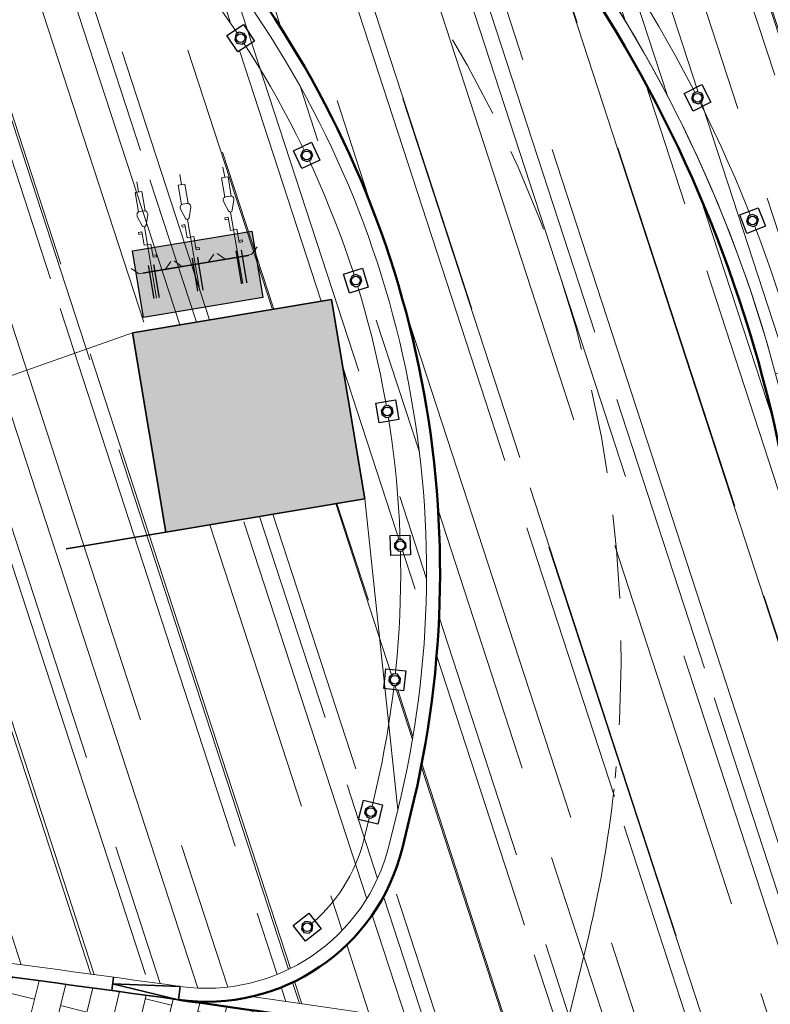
# Model space of a CAD drawing. Header units: metres. Extents: x 196674 to 197628, y 355499 to 356232.
# Tile 104 of 209: x 196995 to 197006, y 355751 to 355765. Entities that reach past the tile are written whole.
import ezdxf

# ---------------------------------------------------------------- set-up
doc = ezdxf.new("R2010")
doc.units = ezdxf.units.M
doc.set_wipeout_variables(frame=1)
doc.linetypes.add('DASHED2', pattern=[0.375, 0.25, -0.125])
doc.layers.get('0').update_dxf_attribs({"lineweight": 25})
doc.layers.get('Defpoints').update_dxf_attribs({"color": 231, "lineweight": 18})
for name, color, linetype, lineweight, true_color in [('N-WE-AM-AS-KNIKLIJN-G', 1, 'DASHED2', 5, 0xff0000), ('N-WE-GR-BEPLANTING_BEPLANTINGSPLAN_DERDEN-V', 7, 'Continuous', 5, 0xd3e799), ('N-WE-IE-MEUBILAIR_STADPOORT_ZWARTBROEKPLEIN-G', 7, 'FENCELINE1', 35, 0xc96418), ('N-WE-KL-WATER-S-200', 7, 'Continuous', 25, 0x1e0ae6), ('N-WE-VH-KANTOPSLUITING_GELEIDEBAND_50 200-G', 1, 'Continuous', 35, 0xff0000), ('N-WE-VH-KANTOPSLUITING_OPSLUITBAND_200X250-G', 7, 'Continuous', 50, 0x0029a5), ('N-WE-VH-KANTOPSLUITING_VERLAGINGSBAND_GELEIDEBAND_50 200-G', 1, 'Continuous', 35, 0xff0000), ('N-WE-VH-OPENVERHARDING_NATUURSTEEN_ZWARTBROEKPLEIN-A', 7, 'Continuous', 20, 0xd9795e), ('N-WE-VH-OPENVERHARDING_TEGEL_200x300_FIETSPAD_ROOD-A', 7, 'Continuous', 5, 0xe04d68)]:
    doc.layers.add(name, color=color, linetype=linetype, lineweight=lineweight, true_color=true_color)
for name, color, linetype, lineweight in [('N-WE-IE-MEUBILAIR_WEGMEUBILAIR_FIETSENREK-S', 7, 'Continuous', 9), ('N-WE-IE-MEUBILAIR_WEGMEUBILAIR_FIETSENREK-S-200', 7, 'Continuous', 25), ('N-WE-IE-MEUBILAIR_WEGMEUBILAIR_PAAL-S-50', 7, 'Continuous', 25), ('N-WE-VH-KANTOPSLUITING_ACHTERKANTBAND-G', 50, 'Continuous', 18)]:
    doc.layers.add(name, color=color, linetype=linetype, lineweight=lineweight)
doc.layers.add('N-WE-VH-HULPLIJN-G', color=40, linetype='Continuous', lineweight=5, plot=False)
doc.linetypes.add('FENCELINE1', pattern='A,6.35,-2.54,[133,ltypeshp.shx,S=2.54,R=0,X=-2.54,Y=0],-2.54,25.4', length=36.83)
pattern_1 = [(288.0600000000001, (197056.2115529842, 355734.4411217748), (2.285864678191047, -2.49423789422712), [21, -2.799999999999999, 6.999999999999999, -1.4]), (288.0600000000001, (197138.0089711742, 355715.2408764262), (1.336245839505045, 1.908269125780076), [4.199999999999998, -0.4619999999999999, 8.399999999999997, -1.05]), (288.0600000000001, (197057.2309859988, 355733.5100705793), (3.148679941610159, -6.630539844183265), [11.2, -1.96, 5.599999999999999, -1.4])]

# ---------------------------------------------------------------- blocks, each defined once
blk = doc.blocks.new('Verloopband')
at = {"flags": 128}
blk.add_lwpolyline([(-0.2763672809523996, 0.9662406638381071), (0, 0), (-0.4622285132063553, 0.8923814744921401)], close=True, dxfattribs=at)
blk = doc.blocks.new('*U102')
at = {"flags": 128}
for points in [[(0, 1.698431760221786), (0, 1.85)], [(0.65, 1.698431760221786), (0.65, 1.85)], [(1.3, 1.698431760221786), (1.3, 1.85)], [(0, 0.09999999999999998), (0, 1.175543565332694)], [(0.65, 0.09999999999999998), (0.65, 1.175543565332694)], [(1.3, 0.09999999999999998), (1.3, 1.175543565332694)], [(-0.1000000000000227, 0.7065798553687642), (-0.05000000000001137, 0.7065798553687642), (-0.05000000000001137, 0.9065798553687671), (0.05000000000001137, 0.9065798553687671), (0.05000000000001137, 1.10657985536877), (0.1000000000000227, 1.10657985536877)], [(0.1000000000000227, 1.10657985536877), (0.1000000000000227, 1.076579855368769), (0.05000000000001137, 1.076579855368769)], [(0.5499999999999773, 0.7065798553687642), (0.5999999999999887, 0.7065798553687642), (0.5999999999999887, 0.9065798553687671), (0.7000000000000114, 0.9065798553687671), (0.7000000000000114, 1.10657985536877), (0.7500000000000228, 1.10657985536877)], [(0.7500000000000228, 1.10657985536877), (0.7500000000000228, 1.076579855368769), (0.7000000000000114, 1.076579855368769)], [(1.199999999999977, 0.7065798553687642), (1.249999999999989, 0.7065798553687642), (1.249999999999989, 0.9065798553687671), (1.350000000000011, 0.9065798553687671), (1.350000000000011, 1.10657985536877), (1.400000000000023, 1.10657985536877)], [(1.400000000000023, 1.10657985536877), (1.400000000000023, 1.076579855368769), (1.350000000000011, 1.076579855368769)], [(-0.1000000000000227, 0.7065798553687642), (-0.1000000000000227, 0.7365798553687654), (-0.05000000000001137, 0.7365798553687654)], [(0.5499999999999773, 0.7065798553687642), (0.5499999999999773, 0.7365798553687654), (0.5999999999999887, 0.7365798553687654)], [(1.199999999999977, 0.7065798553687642), (1.199999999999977, 0.7365798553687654), (1.249999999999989, 0.7365798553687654)], [(-0.1999999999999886, 0.5000000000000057), (-0.3000000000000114, 0.6)], [(0.1999999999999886, 0.5000000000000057), (0.3000000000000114, 0.6)], [(0.4500000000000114, 0.5000000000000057), (0.3499999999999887, 0.6)], [(0.8499999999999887, 0.5000000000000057), (0.9500000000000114, 0.6)], [(1.100000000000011, 0.5000000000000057), (0.9999999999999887, 0.6)], [(1.499999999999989, 0.5000000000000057), (1.600000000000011, 0.6)], [(-0.1999999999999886, 0.5000000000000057), (0.1999999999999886, 0.5000000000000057)], [(0.4500000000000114, 0.5000000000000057), (0.8499999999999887, 0.5000000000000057)], [(1.100000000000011, 0.5000000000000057), (1.499999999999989, 0.5000000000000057)]]:
    blk.add_lwpolyline(points, dxfattribs=at)
for points in [[(0.05000000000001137, 1.406770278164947), (0.05000000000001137, 1.698431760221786), (-0.05000000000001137, 1.698431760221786), (-0.05000000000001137, 1.406770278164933)], [(0.7000000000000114, 1.406770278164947), (0.7000000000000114, 1.698431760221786), (0.5999999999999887, 1.698431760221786), (0.5999999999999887, 1.406770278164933)], [(1.350000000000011, 1.406770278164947), (1.350000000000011, 1.698431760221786), (1.249999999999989, 1.698431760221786), (1.249999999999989, 1.406770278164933)]]:
    blk.add_lwpolyline(points)
for points in [[(-0.07806287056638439, 1.344863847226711), (-0.02846049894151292, 1.196056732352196, 0.7207592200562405), (0.02846049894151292, 1.196056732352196), (0.07806287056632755, 1.344863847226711, 0.5119182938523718), (0.03062870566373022, 1.410675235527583), (-0.03062870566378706, 1.410675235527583, 0.5119182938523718)], [(0.5719371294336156, 1.344863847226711), (0.6215395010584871, 1.196056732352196, 0.7207592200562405), (0.678460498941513, 1.196056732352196), (0.7280628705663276, 1.344863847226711, 0.5119182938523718), (0.6806287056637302, 1.410675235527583), (0.619371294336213, 1.410675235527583, 0.5119182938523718)], [(1.221937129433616, 1.344863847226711), (1.271539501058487, 1.196056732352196, 0.7207592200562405), (1.328460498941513, 1.196056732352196), (1.378062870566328, 1.344863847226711, 0.5119182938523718), (1.33062870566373, 1.410675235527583), (1.269371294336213, 1.410675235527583, 0.5119182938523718)]]:
    blk.add_lwpolyline(points, format="xyb", close=True, dxfattribs=at)
blk = doc.blocks.new('Betonpaal')
blk.add_wipeout([(-0.029999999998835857, 0.0850000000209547), (0.029999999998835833, 0.0850000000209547), (0.0849999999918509, 0.03000000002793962), (0.0849999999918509, -0.029999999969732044), (0.029999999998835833, -0.08500000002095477), (-0.029999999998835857, -0.08500000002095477), (-0.08499999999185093, -0.029999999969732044), (-0.08499999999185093, 0.03000000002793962)])
at = {"flags": 128}
for points in [[(-0.1475000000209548, 0.1475000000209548), (0.1474999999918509, 0.1475000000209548), (0.1474999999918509, -0.1474999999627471), (-0.1475000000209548, -0.1474999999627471)], [(0.02999999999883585, 0.08500000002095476), (-0.02999999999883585, 0.08500000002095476), (-0.08499999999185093, 0.03000000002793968), (-0.08499999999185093, -0.02999999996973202), (-0.02999999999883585, -0.08500000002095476), (0.02999999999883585, -0.08500000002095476), (0.08499999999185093, -0.02999999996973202), (0.08499999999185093, 0.03000000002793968)]]:
    blk.add_lwpolyline(points, close=True, dxfattribs=at)
blk.add_circle((0, 0), 0.065)
blk = doc.blocks.new('*U141')
at = {"layer": 'N-WE-IE-MEUBILAIR_WEGMEUBILAIR_PAAL-S-50', "rotation": 179.9999998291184}
blk.add_blockref('Betonpaal', (0, 0), dxfattribs=at)
blk = doc.blocks.new('*U142')
at = {"layer": 'N-WE-KL-WATER-S-200', "color": 0, "linetype": 'ByBlock', "lineweight": -2, "transparency": 16777216}
for p, rotation in [((197005.2024065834, 355764.3209680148), 116.9181782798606), ((197006.0198547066, 355762.4965138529), 111.3514277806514)]:
    blk.add_blockref('*U141', p, dxfattribs=dict(at, rotation=rotation))
blk = doc.blocks.new('*U144')
at = {"layer": 'N-WE-IE-MEUBILAIR_WEGMEUBILAIR_PAAL-S-50'}
blk.add_blockref('Betonpaal', (0, 0), dxfattribs=at)
blk = doc.blocks.new('*U145')
at = {"layer": 'N-WE-KL-WATER-S-200', "color": 0, "linetype": 'ByBlock', "lineweight": -2, "transparency": 16777216}
for p, rotation in [((196998.4111168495, 355765.2048168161), 123.3881626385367), ((196999.3925451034, 355763.4640164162), 115.4386961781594), ((197000.1237901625, 355761.6042131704), 107.489229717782), ((197000.590798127, 355759.6611508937), 99.5397632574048), ((197000.7845935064, 355757.6721735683), 91.59029679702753), ((197000.7014517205, 355755.6755076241), 83.64083033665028), ((197000.3435506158, 355753.7093830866), 76.21307568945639), ((196999.4004480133, 355751.9984116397), 38.35852152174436)]:
    blk.add_blockref('*U144', p, dxfattribs=dict(at, rotation=rotation))
blk = doc.blocks.new('Fietsenrek nieuw')
at = {"true_color": 0xadadad}
h = blk.add_hatch(color=253, dxfattribs=at)
h.dxf.hatch_style = 1
h.paths.add_polyline_path([(0, 1), (1.799999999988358, 1), (1.799999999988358, 0), (0, 0)])
at = {"flags": 128}
blk.add_lwpolyline([(0, 1), (1.799999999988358, 1), (1.799999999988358, 0), (0, 0)], close=True, dxfattribs=at)
at = {"const_width": 0.02, "flags": 128}
for points in [[(0.2000000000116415, 0.2500000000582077), (0.2000000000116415, 0.7500000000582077)], [(0.2799999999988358, 0.2500000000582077), (0.2799999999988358, 0.7500000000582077)], [(0.8599999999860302, 0.2500000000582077), (0.8599999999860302, 0.7500000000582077)], [(0.9400000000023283, 0.2500000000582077), (0.9400000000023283, 0.7500000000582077)], [(1.519999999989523, 0.2500000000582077), (1.519999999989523, 0.7500000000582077)], [(1.599999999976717, 0.2500000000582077), (1.599999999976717, 0.7500000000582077)], [(0.1000000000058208, 0.3500000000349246), (1.700000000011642, 0.3500000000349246)]]:
    blk.add_lwpolyline(points, dxfattribs=at)

msp = doc.modelspace()

# ---------------------------------------------------------------- hatches: boundary and pattern name
at = {"layer": 'N-WE-GR-BEPLANTING_BEPLANTINGSPLAN_DERDEN-V'}
h = msp.add_hatch(color=256, dxfattribs=at)
h.dxf.hatch_style = 1
h.paths.add_polyline_path([(196996.8023087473, 355760.8276749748), (196999.7612468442, 355761.322331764), (197000.2559036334, 355758.3633936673), (196997.2969655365, 355757.868736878)])
at = {"layer": 'N-WE-VH-OPENVERHARDING_NATUURSTEEN_ZWARTBROEKPLEIN-A'}
h = msp.add_hatch(dxfattribs=at)
h.set_pattern_fill('AVH-NATUURSTEEN-SO', color=256, scale=0.7, angle=258.0600000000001, pattern_type=2)
h.set_pattern_definition(pattern_1)
edge = h.paths.add_edge_path()
edge.add_line((197009.5510731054, 355767.1762734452), (197007.9991298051, 355769.2472031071))
edge.add_line((197007.9991298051, 355769.2472031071), (197007.7133741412, 355769.0242894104))
edge.add_line((197007.7133741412, 355769.0242894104), (197007.2050536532, 355769.6617736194))
edge.add_line((197007.2050536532, 355769.6617736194), (197007.482221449, 355769.9084536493))
edge.add_line((197007.482221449, 355769.9084536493), (197005.8179037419, 355772.1133267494))
edge.add_line((197005.8179037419, 355772.1133267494), (197003.3526526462, 355775.4078125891))
edge.add_line((197003.3526526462, 355775.4078125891), (197003.021642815, 355775.1575311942))
edge.add_line((197003.021642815, 355775.1575311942), (197002.6661682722, 355775.6620108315))
edge.add_line((197002.6661682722, 355775.6620108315), (197002.9886408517, 355775.8892366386))
edge.add_line((197002.9886408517, 355775.8892366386), (197002.6115013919, 355776.4097133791))
edge.add_line((197002.6115013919, 355776.4097133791), (196998.6239290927, 355773.3716717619))
edge.add_line((196998.6239290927, 355773.3716717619), (196999.1087526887, 355772.7353180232))
edge.add_line((196999.1087526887, 355772.7353180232), (196998.8701200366, 355772.5535091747))
edge.add_line((196998.8701200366, 355772.5535091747), (197002.9156421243, 355767.2435714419))
edge.add_arc((196986.8477102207, 355755.0017756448), 20.19999999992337, 14.956365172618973, 37.30295999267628, ccw=False)
edge.add_line((197006.3633878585, 355760.2150592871), (197007.0909522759, 355760.5673041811))
edge.add_line((197007.0909522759, 355760.5673041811), (197006.7754887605, 355762.4857331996))
edge.add_line((197006.7754887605, 355762.4857331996), (197009.7357331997, 355762.9725112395))
edge.add_line((197009.7357331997, 355762.9725112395), (197009.9022048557, 355761.960146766))
edge.add_line((197009.9022048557, 355761.960146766), (197012.248, 355763.149))
edge.add_line((197012.248, 355763.149), (197010.4702203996, 355765.9272707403))
edge.add_line((197010.4702203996, 355765.9272707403), (197009.5510731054, 355767.1762734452))
h = msp.add_hatch(dxfattribs=at)
h.set_pattern_fill('AVH-NATUURSTEEN-SO', color=256, scale=0.7, angle=258.0600000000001, pattern_type=2)
h.set_pattern_definition(pattern_1)
edge = h.paths.add_edge_path()
edge.add_line((197002.7565536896, 355767.1223655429), (196998.7110316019, 355772.4323032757))
edge.add_line((196998.7110316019, 355772.4323032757), (196995.5292629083, 355770.0081852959))
edge.add_line((196995.5292629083, 355770.0081852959), (196998.3067783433, 355766.3625658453))
edge.add_arc((196986.3751457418, 355757.2721234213), 14.99999999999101, -13.786924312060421, 37.30295999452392, ccw=False)
edge.add_line((197000.9429761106, 355753.6974460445), (197000.8153127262, 355753.1771813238))
edge.add_arc((196997.9017466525, 355753.8921167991), 2.999999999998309, 282.9722683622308, 346.21307568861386, ccw=False)
edge.add_arc((196948.4769703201, 355401.3397214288), 353.1999999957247, 81.5768326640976, 81.845613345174, ccw=False)
edge.add_arc((196948.476970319, 355401.3397214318), 353.199999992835, 80.27845083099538, 81.5768326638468, ccw=False)
edge.add_arc((197009.656651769, 355752.0433663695), 3.00000000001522, 172.6097703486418, 239.1517958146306, ccw=False)
edge.add_arc((196986.8477102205, 355755.0017756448), 20.0000000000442, 352.6097703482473, 397.3029599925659)
h = msp.add_hatch(dxfattribs=at)
h.set_pattern_fill('AVH-NATUURSTEEN-SO', color=256, scale=0.7, angle=258.0600000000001, pattern_type=2)
h.set_pattern_definition(pattern_1)
edge = h.paths.add_edge_path()
edge.add_line((196998.1476899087, 355766.2413599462), (196995.3701744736, 355769.8869793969))
edge.add_line((196995.3701744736, 355769.8869793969), (196995.1315418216, 355769.7051705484))
edge.add_line((196995.1315418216, 355769.7051705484), (196994.6467182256, 355770.3415242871))
edge.add_line((196994.6467182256, 355770.3415242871), (196988.6501924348, 355765.7729062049))
edge.add_line((196988.6501924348, 355765.7729062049), (196990.9821551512, 355760.9265043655))
edge.add_line((196990.9821551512, 355760.9265043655), (196991.3598692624, 355761.095381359))
edge.add_line((196991.3598692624, 355761.095381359), (196991.74319691, 355760.2521573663))
edge.add_line((196991.74319691, 355760.2521573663), (196991.3938649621, 355760.091212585))
edge.add_line((196991.3938649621, 355760.091212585), (196991.46, 355759.877))
edge.add_line((196991.46, 355759.877), (196990.907, 355758.7485))
edge.add_line((196990.907, 355758.7485), (196996.8023087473, 355760.8276749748))
edge.add_line((196996.8023087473, 355760.8276749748), (196999.7612468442, 355761.322331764))
edge.add_line((196999.7612468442, 355761.322331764), (197000.2559036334, 355758.3633936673))
edge.add_line((197000.2559036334, 355758.3633936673), (197000.7487383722, 355753.7451084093))
edge.add_arc((196986.3751457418, 355757.2721234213), 14.79999999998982, 346.2130756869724, 397.302959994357)
edge = h.paths.add_edge_path()
edge.add_line((196997.2969655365, 355757.868736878), (196996.8023087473, 355760.8276749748))
edge.add_line((196996.8023087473, 355760.8276749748), (196990.907, 355758.7485))
edge.add_line((196990.907, 355758.7485), (196990.354, 355757.62))
edge.add_line((196990.354, 355757.62), (196987.092, 355756.123))
edge.add_line((196987.092, 355756.123), (196986.8089178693, 355756.0249677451))
edge.add_line((196986.8089178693, 355756.0249677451), (196986.7530727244, 355755.8332575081))
edge.add_line((196986.7530727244, 355755.8332575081), (196986.260003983, 355755.9593697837))
edge.add_line((196986.260003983, 355755.9593697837), (196986.2938701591, 355756.1844269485))
edge.add_line((196986.2938701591, 355756.1844269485), (196982.2327329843, 355757.1755627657))
edge.add_line((196982.2327329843, 355757.1755627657), (196981.5793124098, 355757.3354283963))
edge.add_line((196981.5793124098, 355757.3354283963), (196982.7932673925, 355753.2341695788))
edge.add_arc((197002.0242227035, 355851.1637889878), 99.7999999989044, 258.8899000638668, 258.9497872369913)
edge.add_arc((197002.0242226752, 355851.1637889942), 99.79999999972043, 258.9497872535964, 263.2114313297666)
edge.add_arc((196948.4769703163, 355401.3397214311), 353.199999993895, 82.01964026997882, 83.21143132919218, ccw=False)
edge.add_arc((196997.9017466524, 355753.8921167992), 2.800000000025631, 262.0196402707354, 346.213075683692)
edge.add_line((197000.6210749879, 355753.2248436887), (197000.7487383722, 355753.7451084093))
edge.add_line((197000.7487383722, 355753.7451084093), (197000.2559036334, 355758.3633936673))
edge.add_line((197000.2559036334, 355758.3633936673), (196997.2969655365, 355757.868736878))
at = {"layer": 'N-WE-VH-OPENVERHARDING_TEGEL_200x300_FIETSPAD_ROOD-A'}
h = msp.add_hatch(dxfattribs=at)
h.set_pattern_fill('AVH-TEGEL_200X300_HALFST', color=256, scale=2, angle=256.2130756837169, pattern_type=2)
h.set_pattern_definition([(256.2130756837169, (0, 0), (0.3884754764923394, -0.09532473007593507), []), (346.2130756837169, (0, 0), (0.1429870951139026, 0.582713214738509), [0.4, -0.4]), (346.2130756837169, (-0.09532473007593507, -0.3884754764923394), (0.1429870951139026, 0.582713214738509), [-0.4, 0.4])])
edge = h.paths.add_edge_path()
edge.add_line((196998.5392565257, 355747.7408869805), (196998.9683618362, 355750.71003983))
edge.add_arc((196948.4769703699, 355401.3397218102), 352.9999996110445, 81.77648710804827, 83.21143133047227)
edge.add_arc((197002.0242226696, 355851.1637889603), 99.99999996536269, 258.9497872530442, 263.21143133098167, ccw=False)
edge.add_line((196982.8573028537, 355753.0178304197), (196983.8138004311, 355749.7863727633))
edge.add_arc((197002.024222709, 355851.1637889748), 102.999999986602, 259.8165633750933, 263.2114313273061)
edge.add_arc((196948.4769703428, 355401.3397214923), 349.9999999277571, 81.77648711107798, 83.21143132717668, ccw=False)

# ---------------------------------------------------------------- linework, layer by layer
at = {"layer": 'Defpoints', "ltscale": 5, "flags": 128}
msp.add_lwpolyline([(197003.9610357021, 355754.0565697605, -0.03278810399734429), (197003.5502794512, 355751.7344100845), (197001.8291160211, 355744.7201779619)], format="xyb", dxfattribs=at)
at = {"layer": 'N-WE-AM-AS-KNIKLIJN-G', "ltscale": 5, "flags": 128}
msp.add_lwpolyline([(196997.1201472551, 355771.2202442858), (197000.3868421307, 355766.9325538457, -0.1901991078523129), (197003.9775925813, 355754.2134646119, -0.1901991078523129)], format="xyb", dxfattribs=at)
at = {"layer": 'N-WE-IE-MEUBILAIR_STADPOORT_ZWARTBROEKPLEIN-G', "ltscale": 0.02, "flags": 128}
msp.add_lwpolyline([(196996.8023087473, 355760.8276749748), (196999.7612468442, 355761.322331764), (197000.2559036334, 355758.3633936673), (196997.2969655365, 355757.868736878)], close=True, dxfattribs=at)
msp.add_lwpolyline([(196995.8174964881, 355757.6214084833), (196997.2969655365, 355757.868736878)], dxfattribs=at)
at = {"layer": 'N-WE-VH-HULPLIJN-G', "flags": 128}
for points in [[(197009.5510731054, 355767.1762734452), (197007.9991298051, 355769.2472031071), (197007.7133741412, 355769.0242894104), (197007.2050536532, 355769.6617736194), (197007.482221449, 355769.9084536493), (197005.8179037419, 355772.1133267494), (197003.3526526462, 355775.4078125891), (197003.021642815, 355775.1575311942), (197002.6661682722, 355775.6620108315), (197002.9886408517, 355775.8892366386), (197002.6115013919, 355776.4097133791), (196998.6239290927, 355773.3716717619), (196999.1087526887, 355772.7353180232), (196998.8701200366, 355772.5535091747), (197002.9156421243, 355767.2435714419, -0.09781559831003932), (197006.3633878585, 355760.2150592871), (197007.0909522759, 355760.5673041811), (197006.7754887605, 355762.4857331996), (197009.7357331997, 355762.9725112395), (197009.9022048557, 355761.960146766), (197012.248, 355763.149), (197010.4702203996, 355765.9272707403)], [(197002.7565536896, 355767.1223655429), (196998.7110316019, 355772.4323032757), (196995.5292629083, 355770.0081852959), (196998.3067783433, 355766.3625658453, -0.2266892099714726), (197000.9429761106, 355753.6974460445), (197000.8153127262, 355753.1771813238, -0.2831637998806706), (196998.5751849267, 355750.9686803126, -0.001172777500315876), (197000.2147748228, 355750.7298180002, -0.005665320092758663), (197008.1183557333, 355749.4677799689, -0.2987878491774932), (197006.6815724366, 355752.4292458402, 0.1975210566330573)], [(196998.1476899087, 355766.2413599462), (196995.3701744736, 355769.8869793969), (196995.1315418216, 355769.7051705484), (196994.6467182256, 355770.3415242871), (196988.6501924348, 355765.7729062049), (196990.9821551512, 355760.9265043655), (196991.3598692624, 355761.095381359), (196991.74319691, 355760.2521573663), (196991.3938649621, 355760.091212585), (196991.46, 355759.877), (196990.907, 355758.7485), (196996.8023087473, 355760.8276749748), (196999.7612468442, 355761.322331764), (197000.2559036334, 355758.3633936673), (197000.7487383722, 355753.7451084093, 0.2266892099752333)], [(196997.2969655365, 355757.868736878), (196996.8023087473, 355760.8276749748), (196990.907, 355758.7485), (196990.354, 355757.62), (196987.092, 355756.123), (196986.8089178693, 355756.0249677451), (196986.7530727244, 355755.8332575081), (196986.260003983, 355755.9593697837), (196986.2938701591, 355756.1844269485), (196982.2327329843, 355757.1755627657), (196981.5793124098, 355757.3354283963), (196982.7932673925, 355753.2341695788, 0.0002613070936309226), (196982.8956366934, 355753.2141223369, 0.01859707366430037), (196990.2272783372, 355752.0634756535, -0.005200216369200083), (196997.5130124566, 355751.1192327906, 0.3848327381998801), (197000.6210749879, 355753.2248436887), (197000.7487383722, 355753.7451084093), (197000.2559036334, 355758.3633936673)], [(197009.1410926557, 355749.087998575, 0.00643798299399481), (197000.166902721, 355750.5347255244, 0.001918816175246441), (196997.4852457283, 355750.9211696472, 0.005200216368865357), (196990.2036371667, 355751.8648778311, -0.01859707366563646), (196982.8573028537, 355753.0178304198), (196983.8138004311, 355749.7863727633, 0.01481398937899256), (196989.8490196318, 355748.8859104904, -0.01631975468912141), (197012.4302710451, 355745.4472269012, -0.01473159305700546), (197032.583096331, 355741.0839775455, -0.003232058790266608), (197036.9682252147, 355739.9682757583), (197037.726721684, 355742.8708062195, 0.02072697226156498)]]:
    msp.add_lwpolyline(points, format="xyb", close=True, dxfattribs=at)
for points in [[(196999.1763652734, 355772.7868305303), (197003.2218873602, 355767.4768927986, -0.1975210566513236), (197007.2617129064, 355752.3539993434, 0.40146357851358), (197009.2416266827, 355749.6642952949), (197013.1643409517, 355748.9571782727, 0.40146357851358)], [(196999.4004480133, 355751.9984116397, 0.1666902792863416), (197000.2471673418, 355753.3165937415), (197000.3748307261, 355753.8368584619, 0.2266892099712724), (196997.8414446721, 355766.0080385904), (196995.0639292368, 355769.6536580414)]]:
    msp.add_lwpolyline(points, format="xyb", dxfattribs=at)
at = {"layer": 'N-WE-VH-KANTOPSLUITING_ACHTERKANTBAND-G', "flags": 128}
for points in [[(196998.8701200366, 355772.5535091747), (197002.9156421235, 355767.243571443, -0.1975210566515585), (197006.8799110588, 355752.4035205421, 0.4014635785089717), (197009.1754632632, 355749.2850230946, 0.4014635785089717)], [(196997.5130124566, 355751.1192327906, 0.3848327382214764), (197000.621074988, 355753.2248436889), (197000.7487383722, 355753.7451084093, 0.2266892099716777), (196998.1476899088, 355766.241359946), (196995.3701744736, 355769.8869793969)], [(196982.8956366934, 355753.2141223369, 0.01859707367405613), (196990.2272783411, 355752.063475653, -0.005200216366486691), (196997.5130124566, 355751.1192327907, -0.005200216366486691)], [(196998.5751849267, 355750.9686803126, -0.001172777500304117), (197000.2147748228, 355750.7298180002, -0.005665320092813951), (197008.1183557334, 355749.4677799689)]]:
    msp.add_lwpolyline(points, format="xyb", dxfattribs=at)
at = {"layer": 'N-WE-VH-KANTOPSLUITING_GELEIDEBAND_50 200-G', "ltscale": 0.2, "flags": 128}
msp.add_lwpolyline([(196982.8573028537, 355753.0178304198, 0.01859707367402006), (196990.2036371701, 355751.8648778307, -0.005200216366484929), (196997.4852457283, 355750.9211696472, -0.005200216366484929)], format="xyb", dxfattribs=at)
at = {"layer": 'N-WE-VH-KANTOPSLUITING_OPSLUITBAND_200X250-G', "ltscale": 0.1, "flags": 128}
for points in [[(196998.7110316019, 355772.4323032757), (197002.7565536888, 355767.122365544, -0.197521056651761), (197006.6815724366, 355752.4292458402, 0.4014635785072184), (197009.1410926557, 355749.087998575)], [(196997.4852457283, 355750.9211696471, 0.3848327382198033), (197000.8153127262, 355753.1771813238), (197000.9429761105, 355753.6974460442, 0.2266892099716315), (196998.3067783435, 355766.362565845), (196995.5292629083, 355770.0081852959)], [(196997.4852457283, 355750.9211696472, -0.001918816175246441), (197000.166902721, 355750.5347255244, -0.00643798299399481), (197009.1410926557, 355749.087998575)]]:
    msp.add_lwpolyline(points, format="xyb", dxfattribs=at)
at = {"layer": 'N-WE-VH-KANTOPSLUITING_VERLAGINGSBAND_GELEIDEBAND_50 200-G', "ltscale": 0.2, "flags": 128}
msp.add_lwpolyline([(196996.494930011, 355751.0600032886), (196996.5226967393, 355751.258066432)], dxfattribs=at)

# ---------------------------------------------------------------- block references
at = {"layer": 'N-WE-VH-KANTOPSLUITING_VERLAGINGSBAND_GELEIDEBAND_50 200-G', "ltscale": 0.2, "xscale": -0.9999999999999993, "rotation": 283.6919635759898}
msp.add_blockref('Verloopband', (196996.5088133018, 355751.1590343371), dxfattribs=at)

# ---------------------------------------------------------------- next in the draw order: block references
at = {"layer": 'N-WE-KL-WATER-S-200'}
msp.add_blockref('*U142', (0, 0), dxfattribs=at)

# ---------------------------------------------------------------- next in the draw order: block references
msp.add_blockref('*U145', (0, 0), dxfattribs=at)

# ---------------------------------------------------------------- next in the draw order: block references
at = {"layer": 'N-WE-IE-MEUBILAIR_WEGMEUBILAIR_FIETSENREK-S', "xscale": -1, "rotation": 9.697498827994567}
msp.add_blockref('*U102', (196998.4603565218, 355761.4644745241), dxfattribs=at)
at = {"layer": 'N-WE-IE-MEUBILAIR_WEGMEUBILAIR_FIETSENREK-S-200', "rotation": 189.4905885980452}
msp.add_blockref('Fietsenrek nieuw', (196998.5770714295, 355762.3410214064), dxfattribs=at)

doc.saveas('drawing.dxf')
